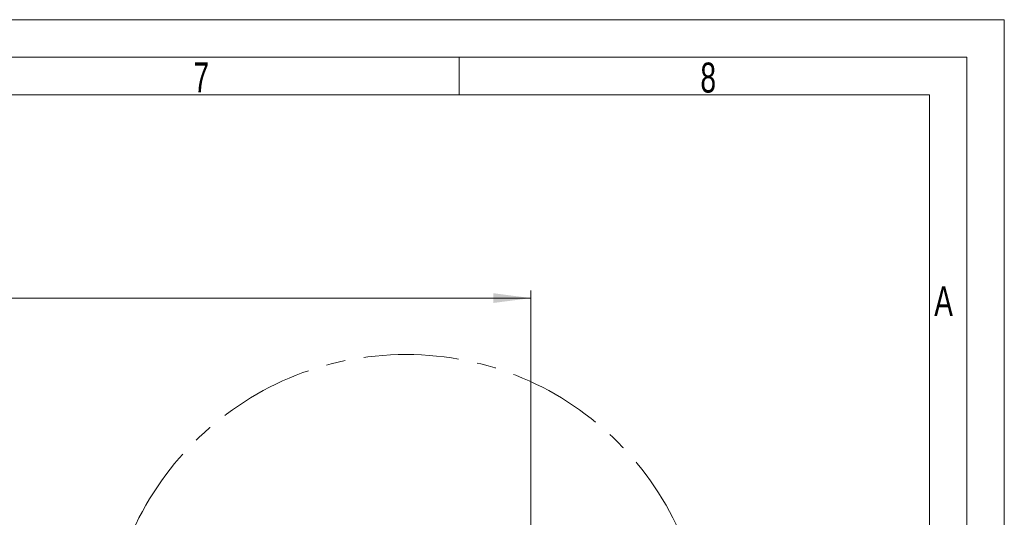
# Model space of a CAD drawing. Header units: millimetres. Extents: x 36 to 589, y 6 to 414.
# Tile 58 of 58: x 457 to 589, y 348 to 414. Entities that reach past the tile are written whole.
import ezdxf

# ---------------------------------------------------------------- set-up
doc = ezdxf.new("R2010")
doc.units = ezdxf.units.MM
doc.linetypes.add('CENTERX2', pattern=[20.32, 12.7, -2.54, 2.54, -2.54])
doc.styles.add('SLDTEXTSTYLE0', font='TXT', dxfattribs={"width": 0.7})
doc.styles.add('SLDTEXTSTYLE1', font='TXT', dxfattribs={"width": 0.75})
doc.dimstyles.new('SLDDIMSTYLE0', dxfattribs={"dimtxt": 3.5, "dimasz": 5, "dimexe": 0, "dimexo": 0.0625, "dimgap": 0.875, "dimtad": 1, "dimlfac": 15, "dimrnd": 1e-09, "dimzin": 12, "dimdsep": 46, "dimtxsty": 'SLDTEXTSTYLE1', "dimsah": 1, "dimcen": 0.09, "dimadec": 0, "dimazin": 0, "dimtfac": 1, "dimtofl": 0, "dimtmove": 0, "dimatfit": 3, "dimfxl": 0, "dimtolj": 1, "dimtzin": 12, "dimarcsym": 0})

# ---------------------------------------------------------------- blocks, each defined once
blk = doc.blocks.new('*D10')
at = {"color": 7, "linetype": 'Continuous', "lineweight": 0}
for p, q in [((346.93, 330.85), (346.93, 378.37)), ((346.93, 377.37), (525.33, 377.37)), ((525.33, 330.85), (525.33, 378.37))]:
    blk.add_line(p, q, dxfattribs=at)
for centre, start, end in [((432.84, 380.15), 153.4349, 206.5651), ((435.25, 380.15), 333.4349, 26.5651)]:
    blk.add_arc(centre, 6.21, start, end, dxfattribs=at)
for points in [[(346.93, 377.37), (351.93, 376.72), (351.93, 378.02)], [(525.33, 377.37), (520.33, 378.02), (520.33, 376.72)]]:
    blk.add_solid(points, dxfattribs=at)
at = {"color": 7, "linetype": 'Continuous', "lineweight": 0, "insert": (428.87, 381.88), "char_height": 3.5, "attachment_point": 1, "style": 'SLDTEXTSTYLE1'}
blk.add_mtext('2676', dxfattribs=at)

msp = doc.modelspace()

# ---------------------------------------------------------------- linework, layer by layer
at = {"color": 7, "linetype": 'Continuous', "lineweight": 15}
for p, q in [((36.5, 414.5), (588.5, 414.5)), ((588.5, 414.5), (588.5, 5.5))]:
    msp.add_line(p, q, dxfattribs=at)
at = {"color": 1, "linetype": 'Continuous', "lineweight": 0}
for p, q in [((41.5, 409.5), (583.5, 409.5)), ((515.75, 409.5), (515.75, 404.5)), ((583.5, 409.5), (583.5, 10.5)), ((46.5, 404.5), (578.5, 404.5)), ((578.5, 404.5000052), (578.5, 10.5000052))]:
    msp.add_line(p, q, dxfattribs=at)
at = {"color": 7, "linetype": 'CENTERX2', "lineweight": 0}
msp.add_circle((508.6590142, 329.8524878), 40, dxfattribs=at)

# ---------------------------------------------------------------- texts
at = {"color": 1, "linetype": 'Continuous', "lineweight": 0, "char_height": 4, "attachment_point": 1, "style": 'SLDTEXTSTYLE0'}
for s, insert in [('7', (480.3050266, 408.8201774)), ('8', (547.9521377, 408.7812464)), ('A', (579.1456756, 378.9607227))]:
    msp.add_mtext(s, dxfattribs=dict(at, insert=insert))

# ---------------------------------------------------------------- dimensions: what is measured, and where the dimension line sits
at = {"color": 7, "linetype": 'Continuous', "lineweight": 0}
dim = msp.add_linear_dim(base=(525.3256809, 377.3712988), p1=(346.9256809, 329.8524878), p2=(525.3256809, 329.8524878), angle=0, text='(<>)', dimstyle='SLDDIMSTYLE0', dxfattribs=at)
dim.commit()
dim.dimension.update_dxf_attribs({"geometry": '*D10', "text_midpoint": (434.0447045, 377.3712988), "dimtype": 160})

doc.saveas('drawing.dxf')
